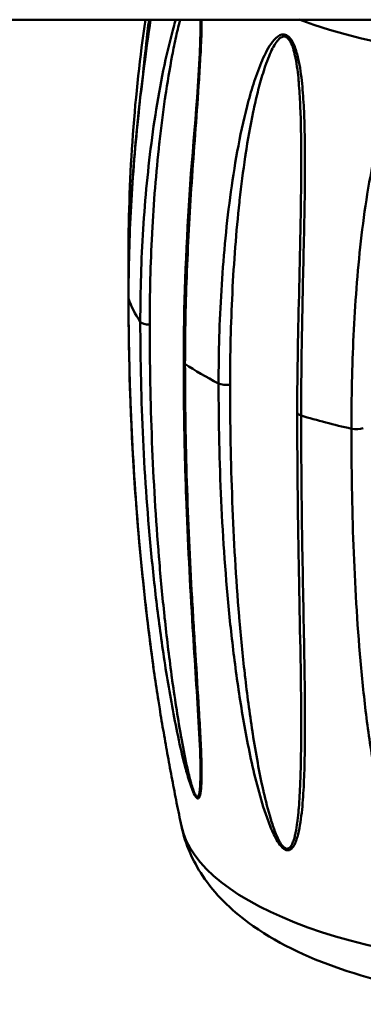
# Model space of a CAD drawing. Header units: inches. Extents: x 8.7 to 68.4, y -2.3 to 39.9.
# Tile 108 of 118: x 59.6 to 60.1, y 31.5 to 33. Entities that reach past the tile are written whole.
import ezdxf

# ---------------------------------------------------------------- set-up
doc = ezdxf.new("R2010")
doc.units = ezdxf.units.IN
doc.header["$MEASUREMENT"] = 0
doc.layers.add('Visible Edges(ROSSANSI)', color=7, linetype='Continuous', lineweight=50)
doc.layers.add('Visible Tangent Edges(ROSSANSI)', color=7, linetype='Continuous', lineweight=50)

msp = doc.modelspace()

# ---------------------------------------------------------------- linework, layer by layer
at = {"layer": 'Visible Edges(ROSSANSI)'}
msp.add_line((62.5574, 33.0129), (39.541, 33.0129), dxfattribs=at)
for points, knots in [([(59.7526, 32.5821), (59.7526, 32.6616), (59.7563, 32.7418), (59.7674, 32.8644), (59.7721, 32.9064), (59.7805, 32.97), (59.7835, 32.9914), (59.7866, 33.0129)], [0, 0, 0, 0, 0.657335, 0.657335, 0.996491, 0.996491, 1.166546, 1.166546, 1.166546, 1.166546]), ([(59.8381, 32.4835), (59.8381, 32.5682), (59.8414, 32.6543), (59.8527, 32.8296), (59.8638, 32.9204), (59.8641, 33.0129)], [0, 0, 0, 0, 0.700756, 0.700756, 1.405868, 1.405868, 1.405868, 1.405868]), ([(59.8009, 31.9464), (59.7955, 31.9797), (59.7903, 32.0166), (59.7757, 32.132), (59.7677, 32.2138), (59.7558, 32.3904), (59.7526, 32.4861), (59.7526, 32.5821)], [0.000022, 0.000022, 0.000022, 0.000022, 0.329548, 0.329548, 1.022829, 1.022829, 1.817192, 1.817192, 1.817192, 1.817192]), ([(59.8641, 31.8488), (59.8641, 31.8699), (59.8629, 31.8933), (59.8589, 31.967), (59.8552, 32.0194), (59.8479, 32.1389), (59.8443, 32.2067), (59.8406, 32.3096), (59.8397, 32.3442), (59.8384, 32.4136), (59.8381, 32.4485), (59.8381, 32.4835)], [0.000047, 0.000047, 0.000047, 0.000047, 0.219773, 0.219773, 0.680552, 0.680552, 1.257552, 1.257552, 1.546946, 1.546946, 1.836529, 1.836529, 1.836529, 1.836529]), ([(60.02, 31.9221), (60.0199, 31.9988), (60.0178, 32.0782), (60.0156, 32.1991), (60.015, 32.2399), (60.0143, 32.3015), (60.0141, 32.3222), (60.0139, 32.3635), (60.0138, 32.3843), (60.0138, 32.4051)], [0, 0, 0, 0, 0.68413, 0.68413, 1.02811, 1.02811, 1.20025, 1.20025, 1.37243, 1.37243, 1.37243, 1.37243]), ([(59.8009, 31.9464), (59.8029, 31.9341), (59.805, 31.9219), (59.8092, 31.8976), (59.8113, 31.8855), (59.8157, 31.8612), (59.8179, 31.8492), (59.8225, 31.8251), (59.8248, 31.813), (59.8296, 31.7891), (59.8321, 31.7771), (59.8345, 31.7652)], [3.20492513, 3.20492513, 3.20492513, 3.20492513, 3.20848583, 3.20848583, 3.21204654, 3.21204654, 3.21560724, 3.21560724, 3.21916794, 3.21916794, 3.22272864, 3.22272864, 3.22272864, 3.22272864]), ([(59.8345, 31.7652), (59.8405, 31.7367), (59.8524, 31.7108), (59.8868, 31.6592), (59.9112, 31.6359), (59.9796, 31.5854), (60.0275, 31.5627), (60.1364, 31.5252), (60.1979, 31.5112), (60.3234, 31.4936), (60.3869, 31.4894), (60.5128, 31.4897), (60.575, 31.4941), (60.695, 31.5113), (60.7525, 31.5243), (60.8609, 31.5603), (60.9111, 31.5835), (60.9755, 31.6306), (60.995, 31.6481), (61.0335, 31.6953), (61.0513, 31.7278), (61.0591, 31.7652)], [3.222729, 3.222729, 3.222729, 3.222729, 3.395764, 3.395764, 3.627583, 3.627583, 3.988961, 3.988961, 4.366603, 4.366603, 4.718965, 4.718965, 5.065261, 5.065261, 5.417893, 5.417893, 5.793863, 5.793863, 5.975215, 5.975215, 6.202049, 6.202049, 6.202049, 6.202049])]:
    msp.add_open_spline(points, degree=3, knots=knots, dxfattribs=at)
for points in [[(59.7526, 32.651), (59.7526, 32.7734), (59.7622, 32.8998), (59.7788, 33.0129)], [(60.015, 32.9539), (60.015, 32.9539), (60.015, 32.9539), (60.015, 32.9539)], [(60.0146, 32.9309), (60.0146, 32.9309), (60.0146, 32.931), (60.0146, 32.931)], [(60.02, 32.7998), (60.02, 32.8004), (60.02, 32.8009), (60.02, 32.8014)], [(60.0138, 32.4051), (60.0138, 32.5327), (60.0199, 32.6644), (60.02, 32.7998)], [(59.7527, 32.612), (59.7526, 32.6251), (59.7526, 32.6381), (59.7526, 32.651)], [(59.7528, 32.6053), (59.7528, 32.6053), (59.7528, 32.6053), (59.7528, 32.6053)], [(60.02, 31.9218), (60.02, 31.9219), (60.02, 31.922), (60.02, 31.9221)], [(59.8641, 31.8486), (59.8641, 31.8487), (59.8641, 31.8487), (59.8641, 31.8488)]]:
    msp.add_open_spline(points, degree=3, dxfattribs=at)
at = {"layer": 'Visible Tangent Edges(ROSSANSI)'}
for centre, major_axis, start_param, end_param in [((60.4468, 33.1927), (0.6306, 0), 3.961597, 5.463181), ((59.7682, 32.651), (-0.0156, 0), 0, 0.337395), ((59.7682, 32.651), (-0.0156, 0), 0.363903, 0.364001), ((59.7682, 32.5821), (-0.0156, 0), 0, 0.12951), ((60.4468, 32.6166), (-0.7, 0), 0.12951, 0.263189), ((59.786, 32.5472), (-0.0156, 0), 0.263189, 1.534561), ((59.8537, 32.4835), (-0.0156, 0), 6.283185, 6.805394), ((60.4468, 32.6166), (0.7, 0), 3.663801, 3.797481), ((59.9045, 32.4538), (0.0156, 0), 3.797481, 5.068853), ((60.0295, 32.4051), (-0.0156, 0), 6.283185, 7.198093), ((60.4468, 32.6166), (0.7, 0), 4.056501, 4.19018), ((60.1055, 32.3853), (0.0156, 0), 4.19018, 5.461552), ((60.4468, 31.7846), (-0.6143, 0), 0.081136, 3.060457)]:
    msp.add_ellipse(centre, major_axis=major_axis, ratio=0.389928, start_param=start_param, end_param=end_param, dxfattribs=at)
for points, knots in [([(59.7868, 33.0129), (59.7833, 32.9892), (59.7801, 32.9657), (59.7739, 32.9177), (59.771, 32.8933), (59.7633, 32.8205), (59.7593, 32.7724), (59.754, 32.6766), (59.7527, 32.6289), (59.7527, 32.5813)], [0.01986015, 0.01986015, 0.01986015, 0.01986015, 0.02173508, 0.02173508, 0.02371099, 0.02371099, 0.02766282, 0.02766282, 0.03161466, 0.03161466, 0.03161466, 0.03161466]), ([(59.7709, 32.5456), (59.7709, 32.5934), (59.7724, 32.6411), (59.7784, 32.7363), (59.7829, 32.7837), (59.7923, 32.8539), (59.7959, 32.8771), (59.8041, 32.923), (59.8086, 32.9458), (59.8165, 32.9789), (59.8193, 32.9898), (59.8234, 33.0047), (59.8246, 33.0088), (59.8258, 33.0129)], [0, 0, 0, 0, 0.00395183, 0.00395183, 0.00790366, 0.00790366, 0.00987958, 0.00987958, 0.0118555, 0.0118555, 0.01284345, 0.01284345, 0.01322832, 0.01322832, 0.01322832, 0.01322832]), ([(59.7845, 33.0129), (59.7837, 33.0068), (59.783, 33.0008), (59.7822, 32.9947), (59.7821, 32.9935), (59.782, 32.9924), (59.7818, 32.9913), (59.7795, 32.9711), (59.7773, 32.9507), (59.7753, 32.9301)], [0.020645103, 0.020645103, 0.020645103, 0.020645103, 0.021173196, 0.021173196, 0.021173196, 0.021270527, 0.021270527, 0.021270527, 0.023020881, 0.023020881, 0.023020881, 0.023020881]), ([(59.8326, 33.0129), (59.8322, 33.0114), (59.8318, 33.01), (59.8315, 33.0085), (59.8303, 33.0039), (59.8292, 32.9991), (59.8281, 32.9944), (59.8278, 32.9931), (59.8275, 32.9919), (59.8272, 32.9907), (59.8251, 32.9811), (59.823, 32.9714), (59.8211, 32.9615), (59.8209, 32.9603), (59.8206, 32.9591), (59.8204, 32.9578), (59.8163, 32.9368), (59.8128, 32.9153), (59.8096, 32.8937), (59.8094, 32.8925), (59.8093, 32.8914), (59.8091, 32.8902), (59.8059, 32.8684), (59.8031, 32.8464), (59.8006, 32.8243), (59.8005, 32.8233), (59.8004, 32.8223), (59.8003, 32.8214), (59.7953, 32.7757), (59.7916, 32.7295), (59.7892, 32.6832), (59.7892, 32.6827), (59.7891, 32.6822), (59.7891, 32.6817), (59.7867, 32.6349), (59.7855, 32.588), (59.7855, 32.5411)], [0.01769874, 0.01769874, 0.01769874, 0.01769874, 0.0178315, 0.0178315, 0.0178315, 0.01825983, 0.01825983, 0.01825983, 0.01837, 0.01837, 0.01837, 0.01922845, 0.01922845, 0.01922845, 0.01933684, 0.01933684, 0.01933684, 0.0211732, 0.0211732, 0.0211732, 0.02127053, 0.02127053, 0.02127053, 0.02312246, 0.02312246, 0.02312246, 0.02320421, 0.02320421, 0.02320421, 0.02702852, 0.02702852, 0.02702852, 0.02707158, 0.02707158, 0.02707158, 0.03093895, 0.03093895, 0.03093895, 0.03093895]), ([(59.8659, 33.0129), (59.8659, 33.0075), (59.8658, 33.0022), (59.8654, 32.984), (59.8648, 32.9712), (59.8634, 32.9456), (59.8627, 32.9329), (59.8602, 32.8948), (59.8583, 32.8696), (59.8546, 32.8196), (59.8528, 32.7949), (59.8478, 32.7211), (59.845, 32.6724), (59.8412, 32.5759), (59.8401, 32.528), (59.8401, 32.4804)], [0.01737937, 0.01737937, 0.01737937, 0.01737937, 0.01778324, 0.01778324, 0.0187712, 0.0187712, 0.01975916, 0.01975916, 0.02173508, 0.02173508, 0.02371099, 0.02371099, 0.02766282, 0.02766282, 0.03161466, 0.03161466, 0.03161466, 0.03161466]), ([(59.8921, 32.4501), (59.8921, 32.4979), (59.8935, 32.5459), (59.8992, 32.6419), (59.9036, 32.6901), (59.9131, 32.7617), (59.9168, 32.7855), (59.9254, 32.8327), (59.9304, 32.8562), (59.9393, 32.8907), (59.9425, 32.9021), (59.9496, 32.9244), (59.9535, 32.9354), (59.9601, 32.9512), (59.9625, 32.9564), (59.9676, 32.9663), (59.9703, 32.9712), (59.9764, 32.9799), (59.9797, 32.9839), (59.9857, 32.9883), (59.9879, 32.9894), (59.9925, 32.9904), (59.995, 32.9901), (59.9995, 32.9878), (60.0016, 32.9859), (60.0052, 32.9811), (60.0068, 32.9784), (60.0107, 32.9698), (60.0126, 32.9635), (60.0174, 32.9447), (60.0193, 32.9317), (60.0222, 32.906), (60.0231, 32.8931), (60.0246, 32.8676), (60.025, 32.8548), (60.0259, 32.8167), (60.0259, 32.7913), (60.0255, 32.741), (60.0251, 32.7161), (60.0235, 32.6418), (60.0223, 32.5928), (60.0205, 32.4959), (60.0199, 32.4479), (60.0199, 32.4003)], [0, 0, 0, 0, 0.00395183, 0.00395183, 0.00790366, 0.00790366, 0.00987958, 0.00987958, 0.0118555, 0.0118555, 0.01284345, 0.01284345, 0.01383141, 0.01383141, 0.01432539, 0.01432539, 0.01481937, 0.01481937, 0.01531335, 0.01531335, 0.01556034, 0.01556034, 0.01580733, 0.01580733, 0.01605432, 0.01605432, 0.01630131, 0.01630131, 0.01679529, 0.01679529, 0.01778324, 0.01778324, 0.0187712, 0.0187712, 0.01975916, 0.01975916, 0.02173508, 0.02173508, 0.02371099, 0.02371099, 0.02766282, 0.02766282, 0.03161466, 0.03161466, 0.03161466, 0.03161466]), ([(60.02, 32.8014), (60.0199, 32.8144), (60.0199, 32.8273), (60.0196, 32.8404), (60.0196, 32.8414), (60.0196, 32.8424), (60.0196, 32.8435), (60.0194, 32.8559), (60.019, 32.8684), (60.0184, 32.8809), (60.0179, 32.8924), (60.0172, 32.9039), (60.0162, 32.9154), (60.0161, 32.9164), (60.016, 32.9174), (60.016, 32.9184), (60.0149, 32.93), (60.0135, 32.9419), (60.0112, 32.9533), (60.0111, 32.9541), (60.0109, 32.9549), (60.0107, 32.9557), (60.0104, 32.957), (60.0101, 32.9584), (60.0098, 32.9597), (60.0089, 32.9638), (60.0077, 32.9679), (60.0063, 32.9718), (60.0061, 32.9723), (60.0059, 32.9728), (60.0058, 32.9733), (60.0057, 32.9734), (60.0056, 32.9736), (60.0056, 32.9737), (60.0053, 32.9743), (60.0051, 32.9749), (60.0049, 32.9754), (60.0047, 32.9758), (60.0045, 32.9763), (60.0043, 32.9767), (60.0042, 32.9768), (60.0041, 32.977), (60.0041, 32.9771), (60.0038, 32.9777), (60.0035, 32.9782), (60.0032, 32.9787), (60.0031, 32.979), (60.003, 32.9792), (60.0028, 32.9795), (60.0027, 32.9796), (60.0027, 32.9798), (60.0026, 32.9799), (60.0025, 32.98), (60.0024, 32.9801), (60.0023, 32.9803), (60.0022, 32.9805), (60.0021, 32.9807), (60.0019, 32.9809), (60.0005, 32.9831), (59.9987, 32.985), (59.9968, 32.986), (59.9967, 32.986), (59.9966, 32.9861), (59.9965, 32.9861), (59.9963, 32.9862), (59.9962, 32.9862), (59.9961, 32.9863), (59.9944, 32.987), (59.9926, 32.9869), (59.9909, 32.9864), (59.9905, 32.9862), (59.9901, 32.9861), (59.9898, 32.9859), (59.9883, 32.9852), (59.9869, 32.9841), (59.9856, 32.9829), (59.9851, 32.9824), (59.9846, 32.9819), (59.9842, 32.9814), (59.9838, 32.981), (59.9835, 32.9806), (59.9832, 32.9802), (59.9831, 32.9801), (59.983, 32.9801), (59.983, 32.98), (59.9829, 32.9799), (59.9828, 32.9798), (59.9827, 32.9797), (59.9806, 32.9771), (59.9788, 32.9741), (59.9771, 32.971), (59.9768, 32.9706), (59.9766, 32.9701), (59.9763, 32.9697), (59.9762, 32.9695), (59.9761, 32.9692), (59.976, 32.969), (59.9759, 32.9688), (59.9757, 32.9686), (59.9756, 32.9683), (59.9737, 32.9646), (59.9719, 32.9606), (59.9702, 32.9566), (59.9681, 32.9515), (59.9662, 32.9463), (59.9643, 32.941), (59.9639, 32.9398), (59.9635, 32.9386), (59.9631, 32.9374), (59.9616, 32.9327), (59.9601, 32.9278), (59.9586, 32.9229), (59.9572, 32.9181), (59.9559, 32.9131), (59.9546, 32.9082), (59.9542, 32.9069), (59.9539, 32.9056), (59.9536, 32.9044), (59.951, 32.8944), (59.9487, 32.8843), (59.9465, 32.8742), (59.9463, 32.8729), (59.946, 32.8716), (59.9457, 32.8704), (59.9412, 32.8487), (59.9373, 32.8266), (59.934, 32.8045), (59.9338, 32.8033), (59.9336, 32.8021), (59.9334, 32.801), (59.9301, 32.7786), (59.9272, 32.7562), (59.9247, 32.7337), (59.9246, 32.7327), (59.9245, 32.7317), (59.9244, 32.7307), (59.9193, 32.6842), (59.9158, 32.6375), (59.9134, 32.5909), (59.9134, 32.5903), (59.9134, 32.5898), (59.9134, 32.5893), (59.911, 32.5421), (59.9099, 32.4951), (59.9099, 32.4481)], [0.01059037, 0.01059037, 0.01059037, 0.01059037, 0.01160211, 0.01160211, 0.01160211, 0.01168329, 0.01168329, 0.01168329, 0.01264998, 0.01264998, 0.01264998, 0.01353579, 0.01353579, 0.01353579, 0.01361068, 0.01361068, 0.01361068, 0.01450263, 0.01450263, 0.01450263, 0.01456329, 0.01456329, 0.01456329, 0.01466898, 0.01466898, 0.01466898, 0.01498605, 0.01498605, 0.01498605, 0.01502645, 0.01502645, 0.01502645, 0.01503903, 0.01503903, 0.01503903, 0.01508621, 0.01508621, 0.01508621, 0.0151216, 0.0151216, 0.0151216, 0.01513487, 0.01513487, 0.01513487, 0.01518132, 0.01518132, 0.01518132, 0.01520454, 0.01520454, 0.01520454, 0.01521615, 0.01521615, 0.01521615, 0.01522776, 0.01522776, 0.01522776, 0.01524725, 0.01524725, 0.01524725, 0.01545711, 0.01545711, 0.01545711, 0.01546947, 0.01546947, 0.01546947, 0.01548178, 0.01548178, 0.01548178, 0.01566633, 0.01566633, 0.01566633, 0.01571118, 0.01571118, 0.01571118, 0.0158864, 0.0158864, 0.0158864, 0.0159529, 0.0159529, 0.0159529, 0.0160019, 0.0160019, 0.0160019, 0.01601262, 0.01601262, 0.01601262, 0.016023, 0.016023, 0.016023, 0.01634491, 0.01634491, 0.01634491, 0.01639061, 0.01639061, 0.01639061, 0.01641346, 0.01641346, 0.01641346, 0.01643632, 0.01643632, 0.01643632, 0.0168175, 0.0168175, 0.0168175, 0.01729587, 0.01729587, 0.01729587, 0.01740316, 0.01740316, 0.01740316, 0.0178315, 0.0178315, 0.0178315, 0.01825983, 0.01825983, 0.01825983, 0.01837, 0.01837, 0.01837, 0.01922845, 0.01922845, 0.01922845, 0.01933684, 0.01933684, 0.01933684, 0.0211732, 0.0211732, 0.0211732, 0.02127053, 0.02127053, 0.02127053, 0.02312246, 0.02312246, 0.02312246, 0.02320421, 0.02320421, 0.02320421, 0.02702852, 0.02702852, 0.02702852, 0.02707158, 0.02707158, 0.02707158, 0.03093895, 0.03093895, 0.03093895, 0.03093895]), ([(60.0977, 32.38), (60.0977, 32.4278), (60.0987, 32.4759), (60.1034, 32.5728), (60.1069, 32.6215), (60.1151, 32.6946), (60.1183, 32.7189), (60.1262, 32.7674), (60.1308, 32.7917), (60.1394, 32.8275), (60.1425, 32.8393), (60.1497, 32.8628), (60.1537, 32.8744), (60.1607, 32.8913), (60.1632, 32.8968), (60.1687, 32.9076), (60.1718, 32.9129), (60.1787, 32.9226), (60.1825, 32.9272), (60.1897, 32.9326), (60.1923, 32.9341), (60.1981, 32.9358), (60.2012, 32.936), (60.2072, 32.9346), (60.2101, 32.933), (60.2152, 32.9289), (60.2173, 32.9264), (60.2232, 32.9186), (60.2262, 32.9127), (60.234, 32.8949), (60.2376, 32.8823), (60.2436, 32.8573), (60.246, 32.8447), (60.2499, 32.8196), (60.2516, 32.807), (60.2558, 32.7692), (60.2577, 32.7439), (60.2606, 32.6939), (60.2615, 32.669), (60.2637, 32.5947), (60.2642, 32.5457), (60.2647, 32.4487), (60.2647, 32.4006), (60.2647, 32.353)], [0, 0, 0, 0, 0.00395183, 0.00395183, 0.00790366, 0.00790366, 0.00987958, 0.00987958, 0.0118555, 0.0118555, 0.01284345, 0.01284345, 0.01383141, 0.01383141, 0.01432539, 0.01432539, 0.01481937, 0.01481937, 0.01531335, 0.01531335, 0.01556034, 0.01556034, 0.01580733, 0.01580733, 0.01605432, 0.01605432, 0.01630131, 0.01630131, 0.01679529, 0.01679529, 0.01778324, 0.01778324, 0.0187712, 0.0187712, 0.01975916, 0.01975916, 0.02173508, 0.02173508, 0.02371099, 0.02371099, 0.02766282, 0.02766282, 0.03161466, 0.03161466, 0.03161466, 0.03161466]), ([(59.7527, 32.5813), (59.7527, 32.52), (59.754, 32.4589), (59.7593, 32.3373), (59.7632, 32.277), (59.7708, 32.1876), (59.7737, 32.1581), (59.78, 32.0995), (59.7834, 32.0705), (59.789, 32.0277), (59.7909, 32.0137), (59.7948, 31.986), (59.7968, 31.9723), (59.7996, 31.9549), (59.8003, 31.9506), (59.8009, 31.9464)], [0, 0, 0, 0, 0.00507623, 0.00507623, 0.01015245, 0.01015245, 0.01269056, 0.01269056, 0.01522868, 0.01522868, 0.01649773, 0.01649773, 0.01776679, 0.01776679, 0.01818571, 0.01818571, 0.01818571, 0.01818571]), ([(59.8401, 32.4804), (59.8401, 32.4191), (59.8411, 32.3581), (59.8449, 32.2373), (59.8477, 32.1775), (59.8527, 32.0891), (59.8545, 32.0599), (59.8581, 32.0021), (59.86, 31.9735), (59.8625, 31.9314), (59.8633, 31.9175), (59.8647, 31.8902), (59.8652, 31.8768), (59.8657, 31.8574), (59.8658, 31.851), (59.8658, 31.8387), (59.8657, 31.8327), (59.8652, 31.8243), (59.8649, 31.8216), (59.8643, 31.8165), (59.8639, 31.8142), (59.8627, 31.8102), (59.862, 31.8086), (59.8603, 31.8078), (59.8596, 31.8078), (59.8581, 31.8087), (59.8573, 31.8097), (59.8547, 31.8134), (59.853, 31.817), (59.8501, 31.8245), (59.8487, 31.8285), (59.8448, 31.8403), (59.8426, 31.8483), (59.8362, 31.8723), (59.8326, 31.8881), (59.826, 31.9196), (59.8229, 31.9352), (59.8172, 31.9664), (59.8145, 31.9819), (59.807, 32.0284), (59.8026, 32.0592), (59.7948, 32.1204), (59.7914, 32.1509), (59.7824, 32.2422), (59.7781, 32.3028), (59.7724, 32.4242), (59.7709, 32.4848), (59.7709, 32.5456)], [0, 0, 0, 0, 0.00507623, 0.00507623, 0.01015245, 0.01015245, 0.01269056, 0.01269056, 0.01522868, 0.01522868, 0.01649773, 0.01649773, 0.01776679, 0.01776679, 0.01840132, 0.01840132, 0.01903585, 0.01903585, 0.01935311, 0.01935311, 0.01967037, 0.01967037, 0.01998764, 0.01998764, 0.02014627, 0.02014627, 0.0203049, 0.0203049, 0.02062217, 0.02062217, 0.02093943, 0.02093943, 0.02157396, 0.02157396, 0.02284302, 0.02284302, 0.02411207, 0.02411207, 0.02538113, 0.02538113, 0.02791924, 0.02791924, 0.03045735, 0.03045735, 0.03553358, 0.03553358, 0.0406098, 0.0406098, 0.0406098, 0.0406098]), ([(59.7855, 32.5411), (59.7855, 32.481), (59.7866, 32.421), (59.789, 32.3609), (59.789, 32.3605), (59.789, 32.3601), (59.789, 32.3597), (59.7914, 32.3001), (59.7949, 32.2405), (59.7998, 32.1807), (59.7999, 32.1799), (59.8, 32.1792), (59.8, 32.1784), (59.8024, 32.1491), (59.8052, 32.1197), (59.8083, 32.0902), (59.8084, 32.0893), (59.8085, 32.0884), (59.8086, 32.0875), (59.8117, 32.0581), (59.8153, 32.0286), (59.8193, 31.999), (59.8194, 31.9979), (59.8195, 31.9969), (59.8197, 31.9958), (59.8218, 31.9805), (59.824, 31.9651), (59.8264, 31.9497), (59.8286, 31.9354), (59.8309, 31.921), (59.8335, 31.9066), (59.8337, 31.9055), (59.8338, 31.9045), (59.834, 31.9034), (59.8366, 31.8889), (59.8394, 31.8744), (59.8426, 31.8597), (59.8429, 31.8587), (59.8431, 31.8577), (59.8433, 31.8567), (59.8449, 31.8498), (59.8465, 31.8428), (59.8484, 31.8359), (59.8486, 31.8351), (59.8488, 31.8343), (59.849, 31.8335), (59.8499, 31.8303), (59.8508, 31.8272), (59.8519, 31.8241), (59.8521, 31.8235), (59.8523, 31.8229), (59.8525, 31.8222), (59.8529, 31.821), (59.8534, 31.8197), (59.8539, 31.8184), (59.8546, 31.8166), (59.8554, 31.8148), (59.8562, 31.8134), (59.8563, 31.8133), (59.8564, 31.8131), (59.8565, 31.8129), (59.8572, 31.8118), (59.858, 31.811), (59.8586, 31.8107), (59.8592, 31.8104), (59.8598, 31.8105), (59.8602, 31.8109), (59.8603, 31.811), (59.8603, 31.811), (59.8604, 31.8111), (59.8612, 31.8121), (59.8618, 31.8138), (59.8622, 31.8158), (59.8623, 31.8162), (59.8623, 31.8165), (59.8624, 31.8169), (59.8628, 31.8188), (59.863, 31.821), (59.8632, 31.8232), (59.8633, 31.8238), (59.8633, 31.8243), (59.8634, 31.8248), (59.8635, 31.827), (59.8637, 31.8293), (59.8638, 31.8316), (59.8638, 31.8323), (59.8638, 31.8329), (59.8638, 31.8336), (59.864, 31.8384), (59.8641, 31.8435), (59.8641, 31.8486)], [0, 0, 0, 0, 0.00497046, 0.00497046, 0.00497046, 0.00500413, 0.00500413, 0.00500413, 0.00994093, 0.00994093, 0.00994093, 0.01000326, 0.01000326, 0.01000326, 0.01242616, 0.01242616, 0.01242616, 0.01250057, 0.01250057, 0.01250057, 0.01491139, 0.01491139, 0.01491139, 0.01499589, 0.01499589, 0.01499589, 0.0162413, 0.0162413, 0.0162413, 0.01739662, 0.01739662, 0.01739662, 0.0174819, 0.0174819, 0.0174819, 0.01863924, 0.01863924, 0.01863924, 0.01871681, 0.01871681, 0.01871681, 0.01926055, 0.01926055, 0.01926055, 0.01932442, 0.01932442, 0.01932442, 0.0195712, 0.0195712, 0.0195712, 0.01962203, 0.01962203, 0.01962203, 0.01972653, 0.01972653, 0.01972653, 0.01988186, 0.01988186, 0.01988186, 0.01990191, 0.01990191, 0.01990191, 0.02003466, 0.02003466, 0.02003466, 0.02017066, 0.02017066, 0.02017066, 0.02019251, 0.02019251, 0.02019251, 0.02045754, 0.02045754, 0.02045754, 0.02050316, 0.02050316, 0.02050316, 0.02075445, 0.02075445, 0.02075445, 0.02081382, 0.02081382, 0.02081382, 0.02105769, 0.02105769, 0.02105769, 0.02112447, 0.02112447, 0.02112447, 0.02162481, 0.02162481, 0.02162481, 0.02162481]), ([(60.0199, 32.4003), (60.0199, 32.3389), (60.0205, 32.2781), (60.0222, 32.1577), (60.0235, 32.0982), (60.025, 32.0103), (60.0255, 31.9813), (60.0259, 31.9238), (60.0259, 31.8953), (60.025, 31.8534), (60.0245, 31.8395), (60.0231, 31.8122), (60.0222, 31.7988), (60.02, 31.7792), (60.0191, 31.7728), (60.017, 31.7603), (60.0157, 31.7541), (60.0133, 31.7455), (60.0123, 31.7428), (60.0102, 31.7375), (60.0089, 31.735), (60.0059, 31.7307), (60.0041, 31.7289), (60.0005, 31.7277), (59.9992, 31.7275), (59.9963, 31.7281), (59.9947, 31.7289), (59.9903, 31.7321), (59.9876, 31.7354), (59.9829, 31.7422), (59.9808, 31.7459), (59.9752, 31.757), (59.972, 31.7646), (59.9634, 31.7875), (59.9588, 31.8026), (59.9505, 31.8329), (59.9468, 31.848), (59.9401, 31.8782), (59.9371, 31.8933), (59.9286, 31.9386), (59.9239, 31.9687), (59.9157, 32.0287), (59.9121, 32.0586), (59.9031, 32.1485), (59.8989, 32.2085), (59.8934, 32.3289), (59.8921, 32.3894), (59.8921, 32.4501)], [0, 0, 0, 0, 0.00507623, 0.00507623, 0.01015245, 0.01015245, 0.01269056, 0.01269056, 0.01522868, 0.01522868, 0.01649773, 0.01649773, 0.01776679, 0.01776679, 0.01840132, 0.01840132, 0.01903585, 0.01903585, 0.01935311, 0.01935311, 0.01967037, 0.01967037, 0.01998764, 0.01998764, 0.02014627, 0.02014627, 0.0203049, 0.0203049, 0.02062217, 0.02062217, 0.02093943, 0.02093943, 0.02157396, 0.02157396, 0.02284302, 0.02284302, 0.02411207, 0.02411207, 0.02538113, 0.02538113, 0.02791924, 0.02791924, 0.03045735, 0.03045735, 0.03553358, 0.03553358, 0.0406098, 0.0406098, 0.0406098, 0.0406098]), ([(59.9099, 32.4481), (59.9099, 32.3881), (59.911, 32.3282), (59.9133, 32.2685), (59.9133, 32.2681), (59.9133, 32.2677), (59.9133, 32.2673), (59.9156, 32.2081), (59.919, 32.149), (59.9239, 32.09), (59.924, 32.0892), (59.924, 32.0885), (59.9241, 32.0877), (59.9265, 32.0587), (59.9293, 32.0298), (59.9326, 32.0008), (59.9327, 31.9999), (59.9328, 31.999), (59.9329, 31.9981), (59.9362, 31.9692), (59.94, 31.9403), (59.9445, 31.9113), (59.9446, 31.9103), (59.9448, 31.9093), (59.9449, 31.9083), (59.9473, 31.8933), (59.9498, 31.8783), (59.9526, 31.8632), (59.9551, 31.8493), (59.9579, 31.8354), (59.9611, 31.8214), (59.9613, 31.8203), (59.9616, 31.8193), (59.9618, 31.8183), (59.965, 31.8042), (59.9685, 31.7902), (59.9728, 31.7761), (59.9731, 31.7751), (59.9734, 31.7742), (59.9737, 31.7732), (59.9758, 31.7665), (59.9781, 31.7599), (59.9808, 31.7533), (59.9811, 31.7526), (59.9815, 31.7518), (59.9818, 31.751), (59.9831, 31.7481), (59.9845, 31.7451), (59.986, 31.7422), (59.9863, 31.7416), (59.9867, 31.741), (59.987, 31.7405), (59.9877, 31.7393), (59.9884, 31.7381), (59.9892, 31.7369), (59.9904, 31.7352), (59.9917, 31.7337), (59.9931, 31.7324), (59.9933, 31.7323), (59.9935, 31.7321), (59.9937, 31.732), (59.9949, 31.731), (59.9962, 31.7304), (59.9974, 31.7302), (59.9986, 31.73), (59.9997, 31.7303), (60.0007, 31.7308), (60.0008, 31.7309), (60.001, 31.731), (60.0011, 31.7311), (60.0029, 31.7322), (60.0042, 31.7341), (60.0053, 31.7362), (60.0055, 31.7366), (60.0057, 31.737), (60.0059, 31.7373), (60.0069, 31.7394), (60.0077, 31.7417), (60.0084, 31.744), (60.0086, 31.7445), (60.0088, 31.745), (60.0089, 31.7456), (60.0096, 31.7479), (60.0102, 31.7502), (60.0107, 31.7526), (60.0109, 31.7532), (60.011, 31.7539), (60.0111, 31.7546), (60.0123, 31.76), (60.0132, 31.7656), (60.0139, 31.7713), (60.014, 31.7721), (60.0141, 31.7728), (60.0142, 31.7736), (60.0149, 31.7793), (60.0155, 31.7851), (60.016, 31.7909), (60.0161, 31.7918), (60.0162, 31.7926), (60.0162, 31.7935), (60.0173, 31.806), (60.018, 31.8188), (60.0185, 31.8317), (60.0185, 31.8326), (60.0186, 31.8335), (60.0186, 31.8344), (60.0191, 31.8474), (60.0194, 31.8605), (60.0196, 31.8737), (60.0196, 31.8746), (60.0196, 31.8755), (60.0196, 31.8764), (60.0199, 31.8914), (60.02, 31.9066), (60.02, 31.9218)], [0, 0, 0, 0, 0.00497046, 0.00497046, 0.00497046, 0.00500413, 0.00500413, 0.00500413, 0.00994093, 0.00994093, 0.00994093, 0.01000326, 0.01000326, 0.01000326, 0.01242616, 0.01242616, 0.01242616, 0.01250057, 0.01250057, 0.01250057, 0.01491139, 0.01491139, 0.01491139, 0.01499589, 0.01499589, 0.01499589, 0.0162413, 0.0162413, 0.0162413, 0.01739662, 0.01739662, 0.01739662, 0.0174819, 0.0174819, 0.0174819, 0.01863924, 0.01863924, 0.01863924, 0.01871681, 0.01871681, 0.01871681, 0.01926055, 0.01926055, 0.01926055, 0.01932442, 0.01932442, 0.01932442, 0.0195712, 0.0195712, 0.0195712, 0.01962203, 0.01962203, 0.01962203, 0.01972653, 0.01972653, 0.01972653, 0.01988186, 0.01988186, 0.01988186, 0.01990191, 0.01990191, 0.01990191, 0.02003466, 0.02003466, 0.02003466, 0.02017066, 0.02017066, 0.02017066, 0.02019251, 0.02019251, 0.02019251, 0.02045754, 0.02045754, 0.02045754, 0.02050316, 0.02050316, 0.02050316, 0.02075445, 0.02075445, 0.02075445, 0.02081382, 0.02081382, 0.02081382, 0.02105769, 0.02105769, 0.02105769, 0.02112447, 0.02112447, 0.02112447, 0.021671, 0.021671, 0.021671, 0.02174578, 0.02174578, 0.02174578, 0.02228832, 0.02228832, 0.02228832, 0.02236709, 0.02236709, 0.02236709, 0.02352889, 0.02352889, 0.02352889, 0.0236097, 0.0236097, 0.0236097, 0.02477328, 0.02477328, 0.02477328, 0.02485232, 0.02485232, 0.02485232, 0.02617851, 0.02617851, 0.02617851, 0.02617851]), ([(60.2647, 32.353), (60.2647, 32.2917), (60.2647, 32.2309), (60.2642, 32.1106), (60.2637, 32.0512), (60.2616, 31.9633), (60.2606, 31.9342), (60.2578, 31.8765), (60.2559, 31.8479), (60.2517, 31.8055), (60.2501, 31.7915), (60.2461, 31.7638), (60.2438, 31.7501), (60.2392, 31.73), (60.2376, 31.7234), (60.2337, 31.7104), (60.2314, 31.704), (60.2274, 31.6949), (60.2259, 31.6919), (60.2225, 31.6862), (60.2206, 31.6835), (60.2162, 31.6786), (60.2135, 31.6764), (60.2086, 31.6746), (60.2068, 31.6742), (60.203, 31.6743), (60.2011, 31.6747), (60.1953, 31.6772), (60.192, 31.68), (60.1863, 31.686), (60.1839, 31.6894), (60.1773, 31.6995), (60.1737, 31.7066), (60.1641, 31.7281), (60.1593, 31.7425), (60.1506, 31.7715), (60.1469, 31.786), (60.1402, 31.8152), (60.1373, 31.8298), (60.1291, 31.8738), (60.1248, 31.9031), (60.1174, 31.9619), (60.1143, 31.9913), (60.1065, 32.0799), (60.1031, 32.1393), (60.0987, 32.259), (60.0977, 32.3193), (60.0977, 32.38)], [0, 0, 0, 0, 0.00507623, 0.00507623, 0.01015245, 0.01015245, 0.01269056, 0.01269056, 0.01522868, 0.01522868, 0.01649773, 0.01649773, 0.01776679, 0.01776679, 0.01840132, 0.01840132, 0.01903585, 0.01903585, 0.01935311, 0.01935311, 0.01967037, 0.01967037, 0.01998764, 0.01998764, 0.02014627, 0.02014627, 0.0203049, 0.0203049, 0.02062217, 0.02062217, 0.02093943, 0.02093943, 0.02157396, 0.02157396, 0.02284302, 0.02284302, 0.02411207, 0.02411207, 0.02538113, 0.02538113, 0.02791924, 0.02791924, 0.03045735, 0.03045735, 0.03553358, 0.03553358, 0.0406098, 0.0406098, 0.0406098, 0.0406098])]:
    msp.add_open_spline(points, degree=3, knots=knots, dxfattribs=at)
for points in [[(60.0158, 32.9505), (60.0158, 32.9505), (60.0158, 32.9505), (60.0158, 32.9504)], [(59.7746, 32.9232), (59.7746, 32.923), (59.7746, 32.9227), (59.7746, 32.9224)]]:
    msp.add_open_spline(points, degree=3, dxfattribs=at)

doc.saveas('drawing.dxf')
